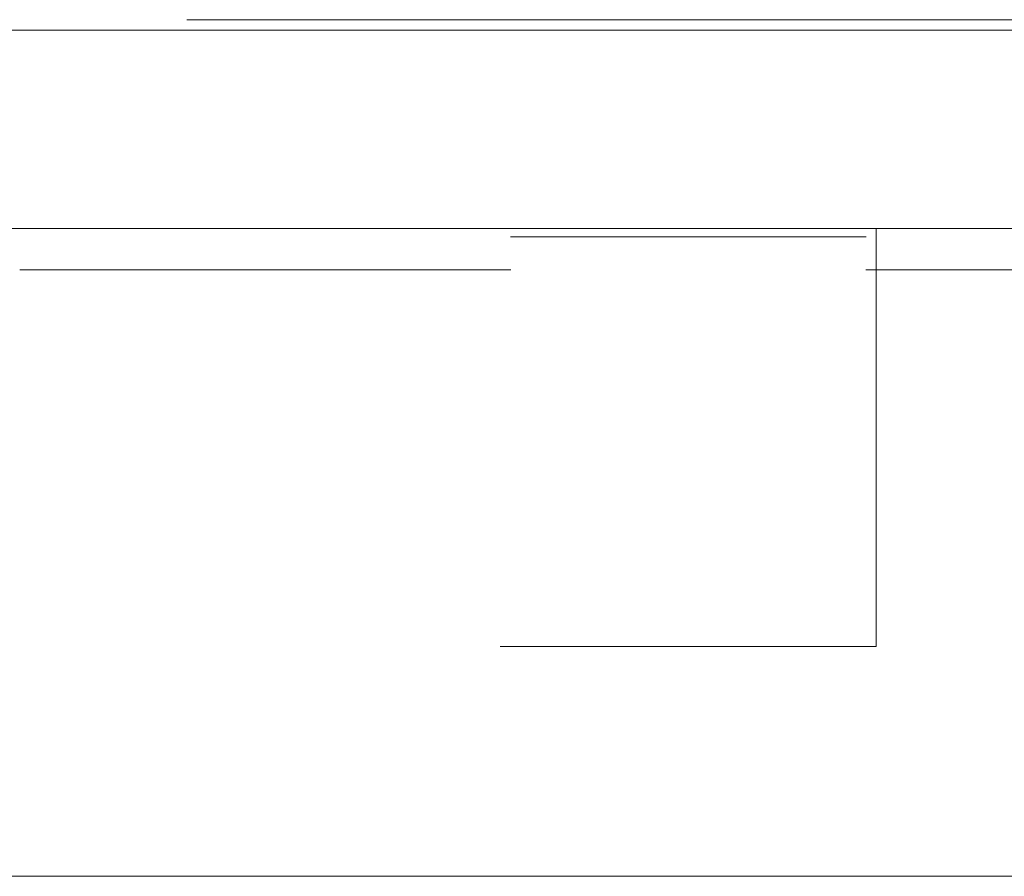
# Model space of a CAD drawing. Header units: millimetres. Extents: x 4 to 1188, y 1 to 840.
# Tile 230 of 256: x 893.17 to 896.54, y 380.8 to 383.73. Entities that reach past the tile are written whole.
import ezdxf

# ---------------------------------------------------------------- set-up
doc = ezdxf.new("R2010")
doc.units = ezdxf.units.MM
doc.layers.add('1', color=7, linetype='Continuous')

msp = doc.modelspace()

# ---------------------------------------------------------------- linework, layer by layer
at = {"layer": '1', "color": 154, "linetype": 'Continuous', "lineweight": 13}
for p, q in [((898.3863, 383.6973), (892.5292, 383.6973)), ((892.5997, 383.0188), (898.314, 383.0188)), ((892.5997, 383.0188), (898.314, 383.0188)), ((892.5997, 383.0188), (898.314, 383.0188)), ((896.1002, 383.0188), (896.1002, 381.5902)), ((896.1002, 381.5902), (896.1002, 383.0188)), ((896.1002, 383.0188), (896.1002, 381.5902)), ((896.1002, 381.5902), (896.1002, 383.0188)), ((896.1002, 381.5902), (896.1002, 383.0188)), ((896.1002, 383.0188), (896.1002, 381.5902)), ((894.8503, 382.8776), (893.1716, 382.8776)), ((894.8503, 382.8776), (893.1716, 382.8776)), ((893.1716, 382.8776), (894.8503, 382.8776)), ((893.1716, 382.8776), (894.8503, 382.8776)), ((893.1716, 382.8776), (894.8503, 382.8776)), ((894.8503, 382.8776), (893.1716, 382.8776)), ((897.8143, 382.8776), (896.0644, 382.8776)), ((897.8143, 382.8776), (896.0644, 382.8776)), ((896.0644, 382.8776), (897.8143, 382.8776)), ((896.0644, 382.8776), (897.8143, 382.8776)), ((896.0644, 382.8776), (897.8143, 382.8776)), ((897.8143, 382.8776), (896.0644, 382.8776)), ((896.1002, 381.5902), (894.8145, 381.5902)), ((896.1002, 381.5902), (894.8145, 381.5902)), ((896.1002, 381.5902), (894.8145, 381.5902)), ((891.03, 380.8045), (899.8837, 380.8045)), ((891.03, 380.8045), (899.8837, 380.8045)), ((891.03, 380.8045), (899.8837, 380.8045))]:
    msp.add_line(p, q, dxfattribs=at)
for points, knots in [([(893.7425, 383.733), (893.7425, 383.733), (893.759, 383.733), (893.8085, 383.733), (893.9377, 383.733), (894.1254, 383.733), (894.3642, 383.733), (894.6449, 383.733), (894.9569, 383.733), (895.2881, 383.733), (895.6258, 383.733), (895.957, 383.733), (896.269, 383.733), (896.5497, 383.733), (896.7885, 383.733), (896.9761, 383.733), (897.1053, 383.733), (897.1547, 383.733), (897.1711, 383.733), (897.1711, 383.733)], [0, 0, 0, 0.03125, 0.0625, 0.125, 0.1875, 0.25, 0.3125, 0.375, 0.4375, 0.5, 0.5625, 0.625, 0.6875, 0.75, 0.8125, 0.875, 0.9375, 0.96875, 1, 1, 1]), ([(893.7425, 383.733), (893.7425, 383.733), (893.759, 383.733), (893.8085, 383.733), (893.9377, 383.733), (894.1254, 383.733), (894.3642, 383.733), (894.6449, 383.733), (894.9569, 383.733), (895.2881, 383.733), (895.6258, 383.733), (895.957, 383.733), (896.269, 383.733), (896.5497, 383.733), (896.7885, 383.733), (896.9761, 383.733), (897.1053, 383.733), (897.1547, 383.733), (897.1711, 383.733), (897.1711, 383.733)], [0, 0, 0, 0.03125, 0.0625, 0.125, 0.1875, 0.25, 0.3125, 0.375, 0.4375, 0.5, 0.5625, 0.625, 0.6875, 0.75, 0.8125, 0.875, 0.9375, 0.96875, 1, 1, 1]), ([(893.7425, 383.733), (893.7425, 383.733), (893.759, 383.733), (893.8085, 383.733), (893.9377, 383.733), (894.1254, 383.733), (894.3642, 383.733), (894.6449, 383.733), (894.9569, 383.733), (895.2881, 383.733), (895.6258, 383.733), (895.957, 383.733), (896.269, 383.733), (896.5497, 383.733), (896.7885, 383.733), (896.9761, 383.733), (897.1053, 383.733), (897.1547, 383.733), (897.1711, 383.733), (897.1711, 383.733)], [0, 0, 0, 0.03125, 0.0625, 0.125, 0.1875, 0.25, 0.3125, 0.375, 0.4375, 0.5, 0.5625, 0.625, 0.6875, 0.75, 0.8125, 0.875, 0.9375, 0.96875, 1, 1, 1]), ([(894.8788, 383.0188), (894.8788, 383.0188), (894.8843, 383.0188), (894.901, 383.0188), (894.9445, 383.0188), (895.0078, 383.0188), (895.0884, 383.0188), (895.1831, 383.0188), (895.2884, 383.0188), (895.4002, 383.0188), (895.5142, 383.0188), (895.6259, 383.0188), (895.7312, 383.0188), (895.826, 383.0188), (895.9066, 383.0188), (895.97, 383.0188), (896.0136, 383.0188), (896.0303, 383.0188), (896.0359, 383.0188), (896.0359, 383.0188)], [0, 0, 0, 0.031066, 0.062322, 0.124834, 0.187346, 0.249857, 0.312369, 0.374881, 0.437393, 0.499905, 0.562417, 0.624929, 0.687441, 0.749952, 0.812464, 0.874976, 0.937488, 0.968744, 1, 1, 1]), ([(894.8788, 383.0188), (894.8788, 383.0188), (894.8843, 383.0188), (894.901, 383.0188), (894.9445, 383.0188), (895.0078, 383.0188), (895.0884, 383.0188), (895.1831, 383.0188), (895.2884, 383.0188), (895.4002, 383.0188), (895.5142, 383.0188), (895.6259, 383.0188), (895.7312, 383.0188), (895.826, 383.0188), (895.9066, 383.0188), (895.97, 383.0188), (896.0136, 383.0188), (896.0303, 383.0188), (896.0359, 383.0188), (896.0359, 383.0188)], [0, 0, 0, 0.031066, 0.062322, 0.124834, 0.187346, 0.249857, 0.312369, 0.374881, 0.437393, 0.499905, 0.562417, 0.624929, 0.687441, 0.749952, 0.812464, 0.874976, 0.937488, 0.968744, 1, 1, 1]), ([(894.8788, 383.0188), (894.8788, 383.0188), (894.8843, 383.0188), (894.901, 383.0188), (894.9445, 383.0188), (895.0078, 383.0188), (895.0884, 383.0188), (895.1831, 383.0188), (895.2884, 383.0188), (895.4002, 383.0188), (895.5142, 383.0188), (895.6259, 383.0188), (895.7312, 383.0188), (895.826, 383.0188), (895.9066, 383.0188), (895.97, 383.0188), (896.0136, 383.0188), (896.0303, 383.0188), (896.0359, 383.0188), (896.0359, 383.0188)], [0, 0, 0, 0.031066, 0.062322, 0.124834, 0.187346, 0.249857, 0.312369, 0.374881, 0.437393, 0.499905, 0.562417, 0.624929, 0.687441, 0.749952, 0.812464, 0.874976, 0.937488, 0.968744, 1, 1, 1]), ([(894.8145, 381.5902), (894.8145, 381.5902), (894.8206, 381.5902), (894.8391, 381.5902), (894.8876, 381.5902), (894.9579, 381.5902), (895.0474, 381.5902), (895.1527, 381.5902), (895.2697, 381.5902), (895.3938, 381.5902), (895.5205, 381.5902), (895.6447, 381.5902), (895.7617, 381.5902), (895.867, 381.5902), (895.9566, 381.5902), (896.0269, 381.5902), (896.0754, 381.5902), (896.094, 381.5902), (896.1002, 381.5902), (896.1002, 381.5902)], [0, 0, 0, 0.031082, 0.062337, 0.124848, 0.187359, 0.24987, 0.312381, 0.374892, 0.437402, 0.499913, 0.562424, 0.624935, 0.687446, 0.749957, 0.812467, 0.874978, 0.937489, 0.968745, 1, 1, 1]), ([(894.8145, 381.5902), (894.8145, 381.5902), (894.8206, 381.5902), (894.8391, 381.5902), (894.8876, 381.5902), (894.9579, 381.5902), (895.0474, 381.5902), (895.1527, 381.5902), (895.2697, 381.5902), (895.3938, 381.5902), (895.5205, 381.5902), (895.6447, 381.5902), (895.7617, 381.5902), (895.867, 381.5902), (895.9566, 381.5902), (896.0269, 381.5902), (896.0754, 381.5902), (896.094, 381.5902), (896.1002, 381.5902), (896.1002, 381.5902)], [0, 0, 0, 0.031082, 0.062337, 0.124848, 0.187359, 0.24987, 0.312381, 0.374892, 0.437402, 0.499913, 0.562424, 0.624935, 0.687446, 0.749957, 0.812467, 0.874978, 0.937489, 0.968745, 1, 1, 1]), ([(894.8145, 381.5902), (894.8145, 381.5902), (894.8206, 381.5902), (894.8391, 381.5902), (894.8876, 381.5902), (894.9579, 381.5902), (895.0474, 381.5902), (895.1527, 381.5902), (895.2697, 381.5902), (895.3938, 381.5902), (895.5205, 381.5902), (895.6447, 381.5902), (895.7617, 381.5902), (895.867, 381.5902), (895.9566, 381.5902), (896.0269, 381.5902), (896.0754, 381.5902), (896.094, 381.5902), (896.1002, 381.5902), (896.1002, 381.5902)], [0, 0, 0, 0.031082, 0.062337, 0.124848, 0.187359, 0.24987, 0.312381, 0.374892, 0.437402, 0.499913, 0.562424, 0.624935, 0.687446, 0.749957, 0.812467, 0.874978, 0.937489, 0.968745, 1, 1, 1])]:
    msp.add_open_spline(points, degree=2, knots=knots, dxfattribs=at)
msp.add_open_spline([(892.5997, 383.0188), (892.5997, 383.0188), (892.6272, 383.0188), (892.682, 383.0188), (892.7636, 383.0188), (892.871, 383.0188), (893.0034, 383.0188), (893.1594, 383.0188), (893.3375, 383.0188), (893.536, 383.0188), (893.753, 383.0188), (893.9865, 383.0188), (894.2341, 383.0188), (894.4934, 383.0188), (894.7621, 383.0188), (895.0374, 383.0188), (895.3168, 383.0188), (895.5975, 383.0188), (895.8769, 383.0188), (896.1522, 383.0188), (896.4208, 383.0188), (896.6802, 383.0188), (896.9277, 383.0188), (897.1611, 383.0188), (897.3781, 383.0188), (897.5766, 383.0188), (897.7547, 383.0188), (897.9106, 383.0188), (898.0429, 383.0188), (898.1503, 383.0188), (898.2318, 383.0188), (898.2865, 383.0188), (898.314, 383.0188), (898.314, 383.0188)], degree=2, dxfattribs=at)
msp.add_open_spline([(892.5997, 383.0188), (892.5997, 383.0188), (892.6272, 383.0188), (892.682, 383.0188), (892.7636, 383.0188), (892.871, 383.0188), (893.0034, 383.0188), (893.1594, 383.0188), (893.3375, 383.0188), (893.536, 383.0188), (893.753, 383.0188), (893.9865, 383.0188), (894.2341, 383.0188), (894.4934, 383.0188), (894.7621, 383.0188), (895.0374, 383.0188), (895.3168, 383.0188), (895.5975, 383.0188), (895.8769, 383.0188), (896.1522, 383.0188), (896.4208, 383.0188), (896.6802, 383.0188), (896.9277, 383.0188), (897.1611, 383.0188), (897.3781, 383.0188), (897.5766, 383.0188), (897.7547, 383.0188), (897.9106, 383.0188), (898.0429, 383.0188), (898.1503, 383.0188), (898.2318, 383.0188), (898.2865, 383.0188), (898.314, 383.0188), (898.314, 383.0188)], degree=2, dxfattribs=at)
msp.add_open_spline([(892.5997, 383.0188), (892.5997, 383.0188), (892.6272, 383.0188), (892.682, 383.0188), (892.7636, 383.0188), (892.871, 383.0188), (893.0034, 383.0188), (893.1594, 383.0188), (893.3375, 383.0188), (893.536, 383.0188), (893.753, 383.0188), (893.9865, 383.0188), (894.2341, 383.0188), (894.4934, 383.0188), (894.7621, 383.0188), (895.0374, 383.0188), (895.3168, 383.0188), (895.5975, 383.0188), (895.8769, 383.0188), (896.1522, 383.0188), (896.4208, 383.0188), (896.6802, 383.0188), (896.9277, 383.0188), (897.1611, 383.0188), (897.3781, 383.0188), (897.5766, 383.0188), (897.7547, 383.0188), (897.9106, 383.0188), (898.0429, 383.0188), (898.1503, 383.0188), (898.2318, 383.0188), (898.2865, 383.0188), (898.314, 383.0188), (898.314, 383.0188)], degree=2, dxfattribs=at)
for points in [[(894.8502, 382.9902), (894.85, 382.9902), (896.0643, 382.9902), (896.0645, 382.9902)], [(894.8502, 382.9902), (894.85, 382.9902), (896.0643, 382.9902), (896.0645, 382.9902)], [(894.8502, 382.9902), (894.85, 382.9902), (896.0643, 382.9902), (896.0645, 382.9902)], [(896.0359, 383.0188), (896.0357, 383.0188), (894.8786, 383.0188), (894.8788, 383.0188)], [(896.0359, 383.0188), (896.0357, 383.0188), (894.8786, 383.0188), (894.8788, 383.0188)], [(896.0359, 383.0188), (896.0357, 383.0188), (894.8786, 383.0188), (894.8788, 383.0188)]]:
    msp.add_rational_spline(points, [0.956578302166, 0.318859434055, 0.318859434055, 0.956578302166], degree=3, dxfattribs=at)

doc.saveas('drawing.dxf')
